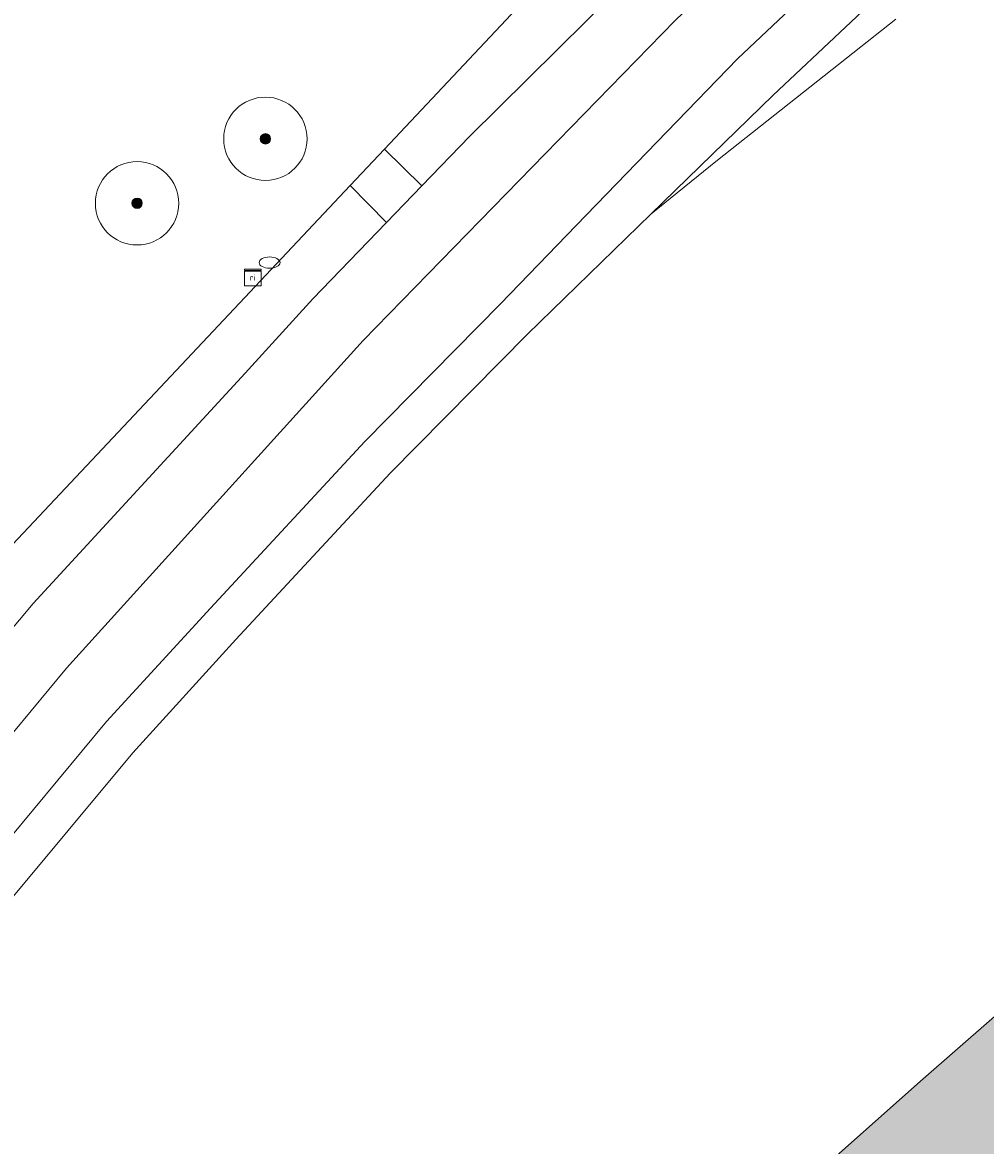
# Model space of a CAD drawing. Header units: metres. Extents: x 125349 to 128236, y 501602 to 503797.
# Tile 102 of 256: x 126692 to 126715, y 501776 to 501803. Entities that reach past the tile are written whole.
import ezdxf
from ezdxf.enums import TextEntityAlignment as Align

# ---------------------------------------------------------------- set-up
doc = ezdxf.new("R2010")
doc.units = ezdxf.units.M
doc.layers.get('0').update_dxf_attribs({"linetype": 'CONTINUOUS'})
for name, color, linetype, lineweight in [('B-WE-GR-BOOM-S-500', 90, 'CONTINUOUS', 18), ('B-WE-GR-GROENVOORZIENING-GV', 80, 'CONTINUOUS', 18), ('B-WE-IE-MEUBILAIR-S', 7, 'CONTINUOUS', 18), ('B-WE-OG-TERREIN_BEGROEID-GV', 7, 'CONTINUOUS', 18), ('B-WE-OG-TERREIN_ERF-GV', 7, 'CONTINUOUS', 18), ('B-WE-OG-WATER-GV', 130, 'CONTINUOUS', 18), ('B-WE-VH-GESLOTENVERHARDING_ASFALT-GV', 10, 'CONTINUOUS', 18), ('B-WE-VH-OPENVERHARDING-GV', 90, 'CONTINUOUS', 18), ('B-WE-VW-MARKERING_PICTOGRAM-G', 7, 'CONTINUOUS', 18)]:
    doc.layers.add(name, color=color, linetype=linetype, lineweight=lineweight)
doc.layers.add('B-WE-OG-WATER-V', color=7, linetype='CONTINUOUS', lineweight=18, true_color=0xbee8ff)
doc.styles.add('NLCS-ISO', font='NLCS-ISO.ttf')

# ---------------------------------------------------------------- blocks, each defined once
blk = doc.blocks.new('SIE-MEUBILAIR_KAST_RIOOL-SO')
for points in [[(-1, 1), (1, 1), (1, 0.84), (-1, 0.84)], [(-1, 0.76), (1, 0.76), (1, -1), (-1, -1)]]:
    blk.add_lwpolyline(points, close=True)
at = {"style": 'NLCS-ISO'}
blk.add_text('ri', height=0.75, dxfattribs=at).set_placement((0, 0), align=Align.MIDDLE_CENTER)
blk = doc.blocks.new('SIE-MEUBILAIR_PUT_RIOOLPUT-SO')
blk.add_ellipse((0, 0), major_axis=(1.25, 0), ratio=0.54)
blk = doc.blocks.new('SGR-BOOM_01-SO')
at = {"linetype": 'ByBlock', "lineweight": 18}
h = blk.add_hatch(color=0, dxfattribs=at)
h.dxf.hatch_style = 1
edge = h.paths.add_edge_path()
edge.add_arc((0, 0), 0.25, 0, 360)
at = {"color": 0, "linetype": 'ByBlock', "lineweight": 18}
for radius in [2, 0.25]:
    blk.add_circle((0, 0), radius, dxfattribs=at)

msp = doc.modelspace()

# ---------------------------------------------------------------- hatches: boundary and pattern name
at = {"layer": 'B-WE-OG-WATER-V'}
h = msp.add_hatch(color=256, dxfattribs=at)
edge = h.paths.add_edge_path()
edge.add_line((126821.084, 501771.386), (126820.715, 501771.997))
edge.add_line((126820.715, 501771.997), (126820.352, 501772.193))
edge.add_line((126820.352, 501772.193), (126819.111, 501772.978))
edge.add_line((126819.111, 501772.978), (126818.339, 501773.326))
edge.add_line((126818.339, 501773.326), (126816.471, 501770.401))
edge.add_arc((126781.386, 501793.363), 41.931, 316.0692, 326.7961, ccw=False)
edge.add_arc((126789.744, 501786.681), 31.291, 299.5329, 314.264, ccw=False)
edge.add_arc((126792.233, 501787.701), 31.066, 282.2708, 294.6046, ccw=False)
edge.add_arc((126792.64, 501791.322), 34.538, 268.4046, 280.3352, ccw=False)
edge.add_line((126791.678, 501756.797), (126789.066, 501756.834))
edge.add_line((126789.066, 501756.834), (126787.616, 501756.986))
edge.add_line((126787.616, 501756.986), (126785.866, 501757.238))
edge.add_line((126785.866, 501757.238), (126784.166, 501757.49))
edge.add_line((126784.166, 501757.49), (126782.266, 501757.893))
edge.add_line((126782.266, 501757.893), (126780.967, 501758.194))
edge.add_line((126780.967, 501758.194), (126779.52, 501758.506))
edge.add_arc((126809.81, 501858.248), 104.24, 249.42716, 253.10753, ccw=False)
edge.add_arc((126799.702, 501821.551), 66.42, 238.59021, 246.46494, ccw=False)
edge.add_arc((126809.888, 501835.385), 83.548, 230.04297, 237.57287, ccw=False)
edge.add_arc((126794.745, 501822.761), 64.242, 224.51877, 233.16614, ccw=False)
edge.add_arc((126791.303, 501819.467), 59.478, 222.90443, 224.58055, ccw=False)
edge.add_arc((126685.992, 501685.931), 111.667, 56.43174, 57.0313)
edge.add_arc((126695.086, 501699.793), 95.088, 57.08309, 59.39916)
edge.add_line((126743.491, 501781.639), (126741.738, 501782.598))
edge.add_line((126741.738, 501782.598), (126740.388, 501783.3))
edge.add_line((126740.388, 501783.3), (126738.389, 501784.353))
edge.add_line((126738.389, 501784.353), (126735.59, 501785.656))
edge.add_line((126735.59, 501785.656), (126730.554, 501787.827))
edge.add_arc((126729.216, 501782.147), 5.835, 76.7493, 101.9925)
edge.add_arc((126729.068, 501782.584), 5.378, 101.4131, 129.6039)
edge.add_line((126725.64, 501786.727), (126723.47, 501785.364))
edge.add_line((126723.47, 501785.364), (126721.3, 501783.944))
edge.add_line((126721.3, 501783.944), (126718.009, 501781.089))
edge.add_line((126718.009, 501781.089), (126713.958, 501777.544))
edge.add_line((126713.958, 501777.544), (126709.805, 501773.851))
edge.add_line((126709.805, 501773.851), (126704.944, 501769.617))
edge.add_line((126704.944, 501769.617), (126700.841, 501765.923))
edge.add_line((126700.841, 501765.923), (126696.639, 501762.281))
edge.add_line((126696.639, 501762.281), (126695.524, 501761.246))
edge.add_line((126695.524, 501761.246), (126694.405, 501759.911))
edge.add_line((126694.405, 501759.911), (126689.056, 501752.328))
edge.add_line((126689.056, 501752.328), (126676.141, 501730.337))
edge.add_line((126676.141, 501730.337), (126667.015, 501713.682))
edge.add_line((126667.015, 501713.682), (126665.469, 501711.139))
edge.add_line((126665.469, 501711.139), (126664.385, 501708.57))
edge.add_arc((126693.128, 501695.128), 31.731, 154.936, 157.521)
edge.add_line((126663.808, 501707.26), (126663.224, 501705.6))
edge.add_arc((126691.903, 501699.131), 29.399, 167.2892, 171.8561)
edge.add_arc((126667.894, 501703.534), 5.1, 182.6728, 207.3862)
edge.add_arc((126667.999, 501703.574), 5.211, 207.253, 233.9496)
edge.add_line((126664.932, 501699.361), (126709.024, 501669.253))
edge.add_line((126709.024, 501669.253), (126711.199, 501667.89))
edge.add_line((126711.199, 501667.89), (126711.528, 501667.832))
edge.add_line((126711.528, 501667.832), (126713.682, 501666.574))
edge.add_line((126713.682, 501666.574), (126717.573, 501666.025))
edge.add_line((126717.573, 501666.025), (126719.269, 501668.197))
edge.add_line((126719.269, 501668.197), (126729.311, 501685.755))
edge.add_line((126729.311, 501685.755), (126738.562, 501702.592))
edge.add_arc((126742.167, 501700.976), 3.951, 137.4426, 155.8561, ccw=False)
edge.add_arc((126742.563, 501700.515), 4.554, 123.4992, 136.5376, ccw=False)
edge.add_line((126740.049, 501704.313), (126749.121, 501707.736))
edge.add_line((126749.121, 501707.736), (126748.807, 501709.087))
edge.add_line((126748.807, 501709.087), (126748.601, 501709.976))
edge.add_line((126748.601, 501709.976), (126748.389, 501709.903))
edge.add_line((126748.389, 501709.903), (126740.448, 501707.179))
edge.add_arc((126740.957, 501703.869), 3.349, 98.7339, 120.0383)
edge.add_arc((126741.528, 501702.665), 4.678, 118.7198, 154.2861)
edge.add_line((126737.313, 501704.695), (126736.224, 501702.844))
edge.add_line((126736.224, 501702.844), (126718.433, 501672.589))
edge.add_arc((126714.037, 501675.61), 5.334, 305.7336, 325.5052, ccw=False)
edge.add_arc((126715.124, 501673.537), 3.035, 234.2626, 311.9418, ccw=False)
edge.add_line((126713.351, 501671.074), (126675.6, 501694.658))
edge.add_line((126675.6, 501694.658), (126667.718, 501699.749))
edge.add_arc((126669.466, 501704.194), 4.776, 193.1884, 248.5297, ccw=False)
edge.add_arc((126667.989, 501703.537), 3.202, 146.195, 187.7629, ccw=False)
edge.add_line((126665.328, 501705.318), (126685.904, 501743.175))
edge.add_line((126685.904, 501743.175), (126689.998, 501749.278))
edge.add_line((126689.998, 501749.278), (126690.345, 501750))
edge.add_line((126690.345, 501750), (126690.586, 501750.504))
edge.add_line((126690.586, 501750.504), (126690.477, 501750.569))
edge.add_line((126690.477, 501750.569), (126693.634, 501754.92))
edge.add_line((126693.634, 501754.92), (126697.034, 501759.408))
edge.add_line((126697.034, 501759.408), (126698.582, 501760.914))
edge.add_line((126698.582, 501760.914), (126702.988, 501763.895))
edge.add_line((126702.988, 501763.895), (126703.993, 501764.575))
edge.add_arc((126706.127, 501760.072), 4.983, 96.393, 115.354, ccw=False)
edge.add_arc((126706.114, 501761.211), 3.851, 86.701, 98.0959, ccw=False)
edge.add_arc((126699.147, 501727.799), 37.944, 76.7627, 79.0791, ccw=False)
edge.add_arc((126713.377, 501778.164), 14.527, 247.5792, 255.8115)
edge.add_arc((126711.472, 501767.796), 4.068, 245.984, 269.4394)
edge.add_arc((126712.034, 501768.876), 5.183, 263.3254, 287.0245)
edge.add_arc((126712.591, 501767.569), 3.773, 284.75, 319.3744)
edge.add_line((126715.455, 501765.112), (126717.811, 501768.646))
edge.add_line((126717.811, 501768.646), (126718.376, 501769.714))
edge.add_line((126718.376, 501769.714), (126718.617, 501770.613))
edge.add_line((126718.617, 501770.613), (126718.689, 501771.666))
edge.add_line((126718.689, 501771.666), (126718.614, 501773.313))
edge.add_line((126718.614, 501773.313), (126718.821, 501774.769))
edge.add_line((126718.821, 501774.769), (126719.428, 501776.527))
edge.add_line((126719.428, 501776.527), (126719.97, 501777.727))
edge.add_line((126719.97, 501777.727), (126720.527, 501778.728))
edge.add_line((126720.527, 501778.728), (126721.362, 501778.429))
edge.add_line((126721.362, 501778.429), (126726.621, 501783.194))
edge.add_line((126726.621, 501783.194), (126729.29, 501785.248))
edge.add_arc((126729.813, 501776.697), 8.567, 77.4105, 93.4988, ccw=False)
edge.add_line((126731.68, 501785.058), (126732.739, 501784.81))
edge.add_line((126732.739, 501784.81), (126733.539, 501784.559))
edge.add_line((126733.539, 501784.559), (126734.239, 501784.308))
edge.add_line((126734.239, 501784.308), (126734.938, 501784.007))
edge.add_line((126734.938, 501784.007), (126735.338, 501783.856))
edge.add_line((126735.338, 501783.856), (126735.638, 501783.606))
edge.add_line((126735.638, 501783.606), (126736.488, 501783.155))
edge.add_line((126736.488, 501783.155), (126739.373, 501781.396))
edge.add_line((126739.373, 501781.396), (126740.858, 501780.49))
edge.add_line((126740.858, 501780.49), (126742.588, 501779.343))
edge.add_line((126742.588, 501779.343), (126743.133, 501778.947))
edge.add_line((126743.133, 501778.947), (126744.766, 501777.762))
edge.add_line((126744.766, 501777.762), (126747.288, 501775.776))
edge.add_line((126747.288, 501775.776), (126750.399, 501772.981))
edge.add_line((126750.399, 501772.981), (126754.398, 501769.273))
edge.add_line((126754.398, 501769.273), (126756.326, 501767.745))
edge.add_line((126756.326, 501767.745), (126758.007, 501766.371))
edge.add_line((126758.007, 501766.371), (126759.043, 501765.652))
edge.add_line((126759.043, 501765.652), (126760.434, 501764.686))
edge.add_line((126760.434, 501764.686), (126762.365, 501763.359))
edge.add_line((126762.365, 501763.359), (126763.754, 501762.539))
edge.add_line((126763.754, 501762.539), (126765.688, 501761.465))
edge.add_line((126765.688, 501761.465), (126766.433, 501761.051))
edge.add_line((126766.433, 501761.051), (126769.658, 501759.358))
edge.add_arc((126789.222, 501798.499), 43.759, 243.4423, 247.3728)
edge.add_line((126772.387, 501758.109), (126773.465, 501757.654))
edge.add_line((126773.465, 501757.654), (126774.414, 501757.252))
edge.add_line((126774.414, 501757.252), (126775.614, 501756.851))
edge.add_line((126775.614, 501756.851), (126776.564, 501756.6))
edge.add_line((126776.564, 501756.6), (126778.314, 501756.047))
edge.add_line((126778.314, 501756.047), (126779.713, 501755.695))
edge.add_line((126779.713, 501755.695), (126781.263, 501755.343))
edge.add_line((126781.263, 501755.343), (126782.913, 501755.041))
edge.add_line((126782.913, 501755.041), (126784.913, 501754.689))
edge.add_line((126784.913, 501754.689), (126786.513, 501754.437))
edge.add_line((126786.513, 501754.437), (126788.402, 501754.221))
edge.add_arc((126791.682, 501800.162), 46.058, 265.9168, 280.5318)
edge.add_arc((126800.721, 501753.047), 1.935, 95.016, 108.723, ccw=False)
edge.add_arc((126800.528, 501753.789), 1.187, 31.1229, 88.8538, ccw=False)
edge.add_line((126801.544, 501754.402), (126803.282, 501750))
edge.add_line((126803.282, 501750), (126803.669, 501749.023))
edge.add_line((126803.669, 501749.023), (126803.858, 501748.22))
edge.add_line((126803.858, 501748.22), (126804.032, 501747.483))
edge.add_arc((126797.159, 501747.21), 6.878, -16.7094, 2.2777, ccw=False)
edge.add_arc((126792.55, 501748.598), 11.692, 337.0185, 343.2687, ccw=False)
edge.add_arc((126794.122, 501747.873), 9.962, 322.555, 337.3282, ccw=False)
edge.add_line((126802.031, 501741.816), (126794.094, 501728.987))
edge.add_arc((126788.199, 501732.831), 7.037, 307.3031, 326.894, ccw=False)
edge.add_arc((126787.866, 501733.078), 7.436, 291.6103, 308.191, ccw=False)
edge.add_arc((126787.871, 501733.083), 7.439, 288.4786, 291.561, ccw=False)
edge.add_arc((126787.442, 501734.539), 8.957, 285.0848, 288.1292, ccw=False)
edge.add_line((126789.773, 501725.891), (126787.885, 501725.17))
edge.add_line((126787.885, 501725.17), (126787.733, 501725.399))
edge.add_line((126787.733, 501725.399), (126787.51, 501726.041))
edge.add_line((126787.51, 501726.041), (126787.386, 501726.882))
edge.add_line((126787.386, 501726.882), (126786.041, 501726.407))
edge.add_line((126786.041, 501726.407), (126786.523, 501725.735))
edge.add_line((126786.523, 501725.735), (126786.785, 501725.091))
edge.add_line((126786.785, 501725.091), (126786.823, 501724.765))
edge.add_line((126786.823, 501724.765), (126776.137, 501720.685))
edge.add_line((126776.137, 501720.685), (126763.701, 501715.938))
edge.add_line((126763.701, 501715.938), (126759.216, 501714.226))
edge.add_line((126759.216, 501714.226), (126759.255, 501714.127))
edge.add_line((126759.255, 501714.127), (126760.086, 501711.982))
edge.add_line((126760.086, 501711.982), (126792.789, 501724.107))
edge.add_arc((126791.525, 501729.858), 5.888, 282.3968, 300.2018)
edge.add_arc((126791.35, 501729.279), 5.494, 304.8271, 324.4816)
edge.add_line((126795.821, 501726.087), (126800.505, 501733.489))
edge.add_line((126800.505, 501733.489), (126806.215, 501743.842))
edge.add_arc((126798.414, 501747.646), 8.679, 334.0046, 353.6637)
edge.add_arc((126798.655, 501747.574), 8.431, 353.97, 376.7245)
edge.add_line((126806.73, 501750), (126806.349, 501751.086))
edge.add_line((126806.349, 501751.086), (126804.605, 501755.01))
edge.add_arc((126805.204, 501755.583), 0.829, 158.8186, 223.7255, ccw=False)
edge.add_arc((126805.384, 501755.459), 1.043, 115.4429, 156.0132, ccw=False)
edge.add_arc((126794.445, 501780.168), 25.979, 293.8179, 306.131)
edge.add_arc((126791.821, 501784.719), 31.207, 305.0949, 320.4821)
edge.add_line((126815.895, 501764.861), (126819.101, 501768.765))
edge.add_line((126819.101, 501768.765), (126820.284, 501770.14))
edge.add_line((126820.284, 501770.14), (126821.084, 501771.386))

# ---------------------------------------------------------------- linework, layer by layer
at = {"layer": 'B-WE-GR-GROENVOORZIENING-GV', "flags": 128}
for points in [[(126703.076, 501800.156), (126708.706, 501805.73), (126713.622, 501810.363), (126714.896, 501811.497), (126714.145, 501812.422), (126708.686, 501807.547), (126704.336, 501803.354), (126701.043, 501799.854), (126701.936, 501798.973)], [(126688.321, 501786.332), (126684.224, 501780.763), (126683.421, 501780.642), (126679.915, 501776.099), (126679.15, 501775.238), (126679.569, 501774.985), (126680.729, 501774.224), (126681.674, 501775.546), (126684.883, 501779.653), (126688.343, 501783.856), (126692.616, 501788.948), (126697.695, 501794.479), (126699.32, 501796.257), (126701.09, 501798.095), (126700.217, 501798.976)]]:
    msp.add_lwpolyline(points, close=True, dxfattribs=at)
for points in [[(126713.001, 501805.319), (126709.503, 501802.017), (126705.636, 501798.022), (126703.819, 501796.144), (126700.572, 501792.838), (126696.865, 501788.839), (126694.376, 501786.122), (126689.695, 501780.486), (126687.148, 501777.17), (126684.294, 501773.359), (126681.335, 501769.248), (126678.219, 501764.59), (126673.768, 501757.55), (126671.208, 501753.334), (126670.387, 501751.845), (126669.379, 501750), (126668.025, 501747.526), (126665.839, 501743.565), (126666.449, 501743.238), (126665.016, 501740.624)], [(126664.092, 501737.933), (126671.77, 501751.848), (126676.685, 501760.196), (126682.123, 501768.614), (126685.032, 501772.767), (126687.743, 501776.418), (126690.3, 501779.728), (126695.003, 501785.369), (126697.473, 501788.084), (126701.172, 501792.076), (126704.47, 501795.409), (126707.427, 501798.288), (126710.363, 501801.146), (126713.828, 501804.417)]]:
    msp.add_lwpolyline(points, dxfattribs=at)
at = {"layer": 'B-WE-OG-TERREIN_BEGROEID-GV', "flags": 128}
for points in [[(126713.828, 501804.417), (126710.363, 501801.146), (126707.427, 501798.288), (126709.028, 501799.587), (126713.305, 501802.973)], [(126713.305, 501802.973), (126709.028, 501799.587), (126707.427, 501798.288), (126704.47, 501795.409), (126701.172, 501792.076), (126697.473, 501788.084), (126695.003, 501785.369), (126690.3, 501779.728), (126687.743, 501776.418), (126685.032, 501772.767), (126682.123, 501768.614), (126676.685, 501760.196), (126671.77, 501751.848), (126664.092, 501737.933), (126655.021, 501720.933), (126649.188, 501708.18), (126649.264, 501704.996), (126650.177, 501701.116), (126652.674, 501698.101), (126653.608, 501697.435)], [(126664.385, 501708.57), (126665.469, 501711.139), (126667.015, 501713.682), (126676.141, 501730.337), (126689.056, 501752.328), (126694.405, 501759.911), (126695.524, 501761.246), (126696.639, 501762.281), (126700.841, 501765.923), (126704.944, 501769.617), (126709.805, 501773.851), (126713.958, 501777.544), (126718.009, 501781.089), (126721.3, 501783.944), (126723.47, 501785.364), (126725.64, 501786.727)]]:
    msp.add_lwpolyline(points, dxfattribs=at)
at = {"layer": 'B-WE-OG-TERREIN_ERF-GV', "flags": 128}
msp.add_lwpolyline([(126662.782, 501752.587), (126664.585, 501751.873), (126664.948, 501752.804), (126665.171, 501753.374), (126665.563, 501754.379), (126663.842, 501755.076), (126667.313, 501761.986), (126671.737, 501768.836), (126671.955, 501771.389), (126675.466, 501775.792), (126678.271, 501774.249), (126678.665, 501774.692), (126679.15, 501775.238), (126679.915, 501776.099), (126677.556, 501777.341), (126678.805, 501780.302), (126681.902, 501784.309), (126685.27, 501788.109), (126687.324, 501788.722), (126688.321, 501786.332), (126700.217, 501798.976), (126701.043, 501799.854), (126704.336, 501803.354)], dxfattribs=at)
at = {"layer": 'B-WE-OG-WATER-GV', "flags": 128}
msp.add_lwpolyline([(126725.64, 501786.727), (126723.47, 501785.364), (126721.3, 501783.944), (126718.009, 501781.089), (126713.958, 501777.544), (126709.805, 501773.851), (126704.944, 501769.617), (126700.841, 501765.923), (126696.639, 501762.281), (126695.524, 501761.246), (126694.405, 501759.911), (126689.056, 501752.328), (126676.141, 501730.337), (126667.015, 501713.682), (126665.469, 501711.139), (126664.385, 501708.57)], dxfattribs=at)
at = {"layer": 'B-WE-VH-GESLOTENVERHARDING_ASFALT-GV', "flags": 128}
for points in [[(126708.706, 501805.73), (126703.076, 501800.156), (126701.936, 501798.973), (126701.09, 501798.095), (126699.32, 501796.257), (126697.695, 501794.479), (126692.616, 501788.948), (126688.343, 501783.856), (126684.883, 501779.653), (126681.674, 501775.546), (126680.729, 501774.224), (126680.306, 501773.633), (126678.664, 501771.337), (126675.751, 501766.926), (126673.192, 501762.76), (126670.117, 501757.501), (126667.61, 501753.484), (126666.952, 501752.28), (126666.662, 501751.751), (126665.705, 501750), (126664.324, 501747.478), (126659.82, 501739.274)], [(126664.405, 501740.968), (126665.839, 501743.565), (126668.025, 501747.526), (126669.379, 501750), (126670.387, 501751.845), (126671.208, 501753.334), (126673.768, 501757.55), (126678.219, 501764.59), (126681.335, 501769.248), (126684.294, 501773.359), (126687.148, 501777.17), (126689.695, 501780.486), (126694.376, 501786.122), (126696.865, 501788.839), (126700.572, 501792.838), (126703.819, 501796.144), (126705.636, 501798.022), (126709.503, 501802.017), (126713.001, 501805.319)]]:
    msp.add_lwpolyline(points, dxfattribs=at)
at = {"layer": 'B-WE-VH-OPENVERHARDING-GV', "flags": 128}
msp.add_lwpolyline([(126701.09, 501798.095), (126701.936, 501798.973), (126701.043, 501799.854), (126700.217, 501798.976)], close=True, dxfattribs=at)
at = {"layer": 'B-WE-VW-MARKERING_PICTOGRAM-G', "flags": 128}
msp.add_lwpolyline([(126794.869, 501865.695), (126784.304, 501858.728), (126767.642, 501847.495), (126756.409, 501840.1), (126748.827, 501835.139), (126741.151, 501830.084), (126734.224, 501825.31), (126726.08, 501818.945), (126719.715, 501813.516), (126712.975, 501807.712), (126708.014, 501802.938), (126700.525, 501795.262), (126693.411, 501787.399), (126687.046, 501779.723), (126681.71, 501772.703), (126678.808, 501768.584), (126674.596, 501762.031), (126671.039, 501756.041), (126668.137, 501751.079), (126659.9, 501736.102), (126650.391, 501719.629), (126641.462, 501703.813)], dxfattribs=at)

# ---------------------------------------------------------------- block references
at = {"layer": 'B-WE-GR-BOOM-S-500', "xscale": 0.5, "yscale": 0.5, "zscale": 0.5}
for p in [(126698.184, 501800.1), (126695.106, 501798.553)]:
    msp.add_blockref('SGR-BOOM_01-SO', p, dxfattribs=at)
at = {"layer": 'B-WE-IE-MEUBILAIR-S', "xscale": 0.2, "yscale": 0.2, "zscale": 0.2}
for name, p in [('SIE-MEUBILAIR_PUT_RIOOLPUT-SO', (126698.284, 501797.131)), ('SIE-MEUBILAIR_KAST_RIOOL-SO', (126697.879, 501796.77))]:
    msp.add_blockref(name, p, dxfattribs=at)

doc.saveas('drawing.dxf')
